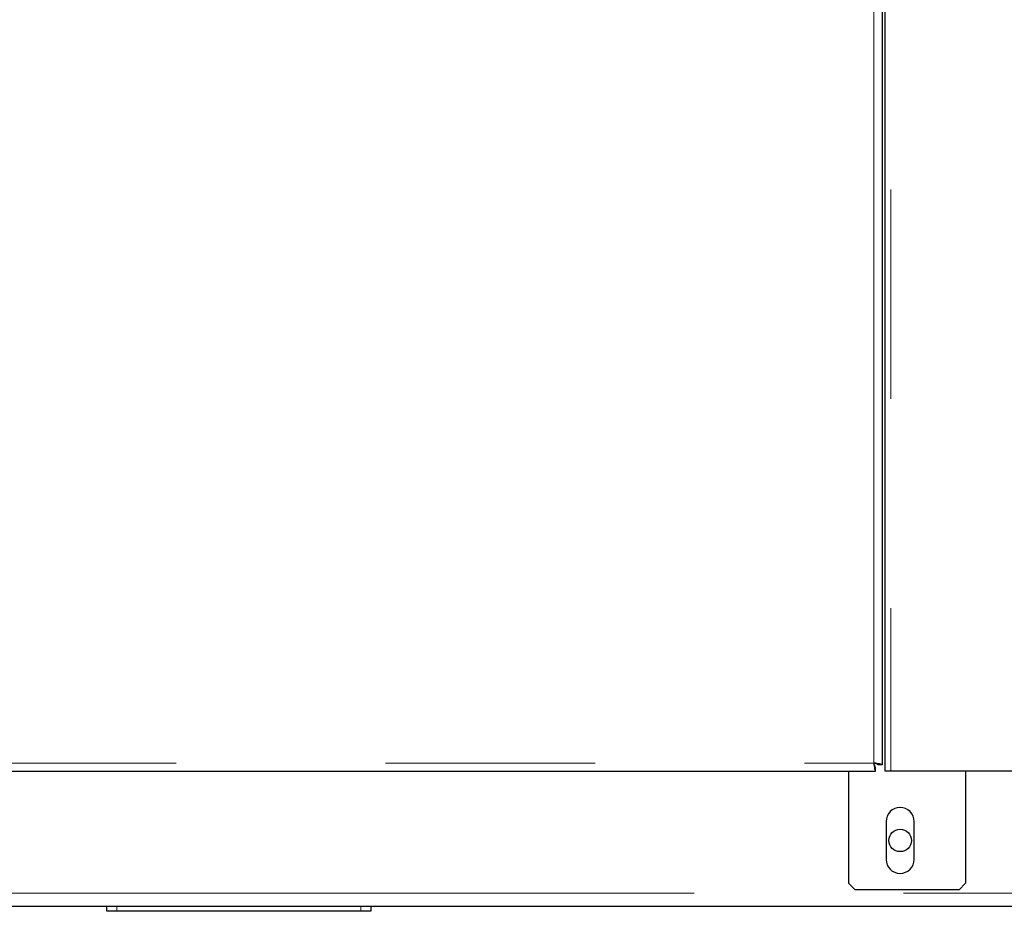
# Model space of a CAD drawing. Header units: millimetres. Extents: x 32 to 243, y 85 to 168.
# Tile 61 of 68: x 225.15 to 231.12, y 86.88 to 92.29. Entities that reach past the tile are written whole.
import ezdxf

# ---------------------------------------------------------------- set-up
doc = ezdxf.new("R2010")
doc.units = ezdxf.units.MM
doc.linetypes.add('PHANTOM', pattern=[12.7, 6.35, -1.27, 1.27, -1.27, 1.27, -1.27])

msp = doc.modelspace()

# ---------------------------------------------------------------- linework, layer by layer
at = {"color": 8, "linetype": 'PHANTOM', "lineweight": 18}
for p, q in [((230.326, 87.7807), (230.326, 114.9807)), ((230.4295, 111.5807), (230.4295, 87.7307)), ((219.746, 87.7807), (230.326, 87.7807)), ((241.936, 86.9907), (219.816, 86.9907)), ((225.736, 86.9107), (225.736, 86.8807)), ((227.216, 86.8807), (227.216, 86.9107))]:
    msp.add_line(p, q, dxfattribs=at)
at = {"color": 7, "linetype": 'Continuous', "lineweight": 25}
for p, q in [((230.376, 114.9666), (230.376, 87.7699)), ((230.396, 87.7307), (230.396, 111.5807)), ((219.746, 87.7307), (230.3368, 87.7307)), ((230.173, 87.7307), (230.173, 87.0507)), ((230.3368, 87.7307), (230.3368, 87.7557)), ((230.376, 87.7699), (230.351, 87.7699)), ((230.4295, 87.7307), (230.396, 87.7307)), ((240.5424, 87.7307), (230.4295, 87.7307)), ((230.883, 87.7307), (230.883, 87.0507)), ((230.401, 87.4257), (230.401, 87.1957)), ((230.571, 87.1957), (230.571, 87.4257)), ((230.173, 87.0507), (230.213, 87.0107)), ((230.843, 87.0107), (230.213, 87.0107)), ((230.843, 87.0107), (230.883, 87.0507)), ((241.936, 86.9107), (219.816, 86.9107)), ((225.676, 86.8807), (225.676, 86.9107)), ((225.736, 86.8807), (225.676, 86.8807)), ((227.216, 86.8807), (225.736, 86.8807)), ((227.276, 86.8807), (227.216, 86.8807)), ((227.276, 86.9107), (227.276, 86.8807))]:
    msp.add_line(p, q, dxfattribs=at)
msp.add_circle((230.486, 87.3107), 0.068, dxfattribs=at)
for centre, start, end in [((230.486, 87.4257), 0, 180), ((230.486, 87.1957), 180, 0)]:
    msp.add_arc(centre, 0.085, start, end, dxfattribs=at)
for points, knots in [([(230.376, 87.7699), (230.3752, 87.7708), (230.3737, 87.7726), (230.3622, 87.7753), (230.3456, 87.778), (230.3325, 87.7798), (230.326, 87.7807)], [0, 0, 0, 0, 0.250015, 0.500018, 0.75002, 1, 1, 1, 1]), ([(230.351, 87.7699), (230.3506, 87.7708), (230.3498, 87.7726), (230.3441, 87.7753), (230.3358, 87.778), (230.3292, 87.7798), (230.326, 87.7807)], [0, 0, 0, 0, 0.250053, 0.500044, 0.750003, 1, 1, 1, 1]), ([(230.326, 87.7807), (230.3269, 87.7742), (230.3287, 87.7611), (230.3314, 87.7446), (230.3341, 87.733), (230.3359, 87.7315), (230.3368, 87.7307)], [0, 0, 0, 0, 0.249997, 0.499985, 0.74999, 1, 1, 1, 1]), ([(230.326, 87.7807), (230.3269, 87.7775), (230.3287, 87.7709), (230.3314, 87.7627), (230.3341, 87.7569), (230.3359, 87.7561), (230.3368, 87.7557)], [0, 0, 0, 0, 0.249984, 0.499943, 0.749948, 1, 1, 1, 1])]:
    msp.add_open_spline(points, degree=3, knots=knots, dxfattribs=at)

doc.saveas('drawing.dxf')
